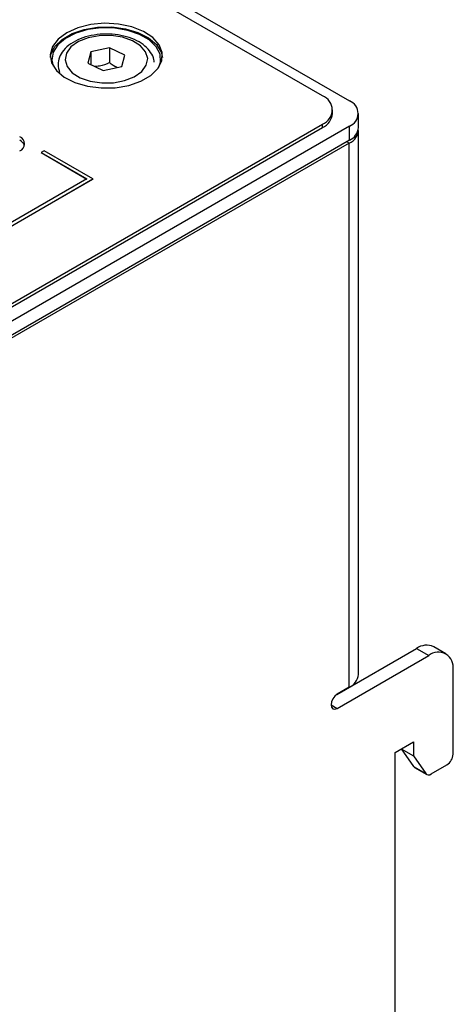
# Model space of a CAD drawing. Header units: millimetres. Extents: x 0 to 420, y 0 to 297.
# Tile 56 of 57: x 375 to 388, y 242 to 270. Entities that reach past the tile are written whole.
import ezdxf

# ---------------------------------------------------------------- set-up
doc = ezdxf.new("R2010")
doc.units = ezdxf.units.MM

msp = doc.modelspace()

# ---------------------------------------------------------------- linework, layer by layer
at = {"color": 7, "linetype": 'Continuous', "lineweight": 25}
for p, q in [((372.01, 275.476), (384.738, 268.129)), ((383.961, 268.272), (372.081, 275.129)), ((377.254, 269.544), (377.161, 269.215)), ((377.794, 269.663), (377.254, 269.544)), ((377.254, 269.544), (377.254, 269.172)), ((378.241, 269.452), (377.794, 269.663)), ((377.794, 269.663), (377.794, 269.234)), ((377.161, 269.215), (377.609, 269.005)), ((378.148, 269.123), (378.241, 269.452)), ((377.609, 269.005), (378.148, 269.123)), ((384.253, 267.761), (384.253, 267.863)), ((385.002, 267.353), (385.002, 267.761)), ((342.1, 243.289), (383.961, 267.455)), ((342.1, 243.187), (383.961, 267.353)), ((384.738, 267.394), (353.131, 249.147)), ((383.961, 267.353), (383.961, 267.455)), ((384.738, 266.986), (384.738, 267.394)), ((385.001, 251.513), (385.001, 267.272)), ((384.738, 266.986), (353.131, 248.739)), ((384.737, 266.905), (353.412, 248.821)), ((384.737, 251.145), (384.737, 266.905)), ((375.9, 266.682), (375.811, 266.631)), ((375.811, 266.631), (377.137, 265.865)), ((375.811, 266.631), (375.811, 266.629)), ((375.811, 266.629), (377.135, 265.864)), ((377.314, 265.865), (375.9, 266.682)), ((365.293, 258.926), (377.314, 265.865)), ((377.137, 265.865), (365.293, 259.028)), ((365.293, 258.924), (377.314, 265.863)), ((377.314, 265.865), (377.314, 265.863)), ((384.379, 250.939), (386.682, 252.268)), ((386.682, 252.268), (387.035, 252.064)), ((387.535, 252.113), (387.182, 252.317)), ((384.384, 250.533), (387.035, 252.064)), ((387.742, 249.206), (387.742, 251.656)), ((384.737, 251.145), (384.384, 250.941)), ((386.063, 249.257), (386.593, 249.563)), ((386.593, 249.563), (386.593, 249.155)), ((386.063, 234.764), (386.063, 249.257)), ((386.24, 249.359), (386.593, 249.155)), ((386.24, 249.359), (386.24, 249.359)), ((386.24, 249.359), (386.597, 248.851)), ((386.593, 249.155), (386.95, 248.647)), ((386.597, 248.851), (386.95, 248.647)), ((386.625, 248.825), (386.979, 248.621)), ((387.104, 248.633), (387.565, 248.9))]:
    msp.add_line(p, q, dxfattribs=at)
at = {"color": 8, "linetype": 'Continuous', "lineweight": 25}
for p, q in [((384.737, 266.905), (384.668, 266.945)), ((384.207, 250.635), (384.384, 250.533))]:
    msp.add_line(p, q, dxfattribs=at)
at = {"color": 7, "linetype": 'Continuous', "lineweight": 25, "flags": 128}
for points in [[(376.554, 270.098), (376.304, 269.912), (376.142, 269.697), (376.078, 269.464), (376.117, 269.23), (376.255, 269.009), (376.484, 268.815), (376.789, 268.659), (377.152, 268.552), (377.55, 268.501), (377.957, 268.508), (378.348, 268.574), (378.699, 268.694), (378.987, 268.86), (379.194, 269.062), (379.308, 269.288), (379.32, 269.523), (379.232, 269.753), (379.047, 269.962), (378.777, 270.139), (378.44, 270.271), (378.057, 270.35), (377.652, 270.373), (377.249, 270.336), (376.875, 270.242), (376.554, 270.098)], [(376.08, 269.384), (376.098, 269.48), (376.211, 269.705), (376.419, 269.908), (376.707, 270.074), (377.057, 270.194), (377.448, 270.259), (377.856, 270.267), (378.253, 270.215), (378.616, 270.109), (378.922, 269.953), (379.151, 269.759), (379.289, 269.537), (379.325, 269.384)], [(379.224, 269.106), (379.268, 269.249), (379.256, 269.477), (379.145, 269.695), (378.944, 269.892), (378.665, 270.053), (378.326, 270.169), (377.946, 270.232), (377.552, 270.24), (377.166, 270.19), (376.815, 270.086), (376.519, 269.936), (376.297, 269.747), (376.163, 269.533), (376.126, 269.306), (376.164, 269.133)], [(376.944, 268.798), (377.236, 268.697), (377.566, 268.647), (377.906, 268.653), (378.23, 268.714), (378.511, 268.825), (378.727, 268.977), (378.859, 269.158), (378.898, 269.354), (378.84, 269.548), (378.689, 269.724), (378.459, 269.869), (378.167, 269.97), (377.837, 270.02), (377.497, 270.015), (377.173, 269.954), (376.891, 269.843), (376.676, 269.69), (376.543, 269.509), (376.505, 269.314), (376.563, 269.12), (376.713, 268.943), (376.944, 268.798)], [(384.384, 250.941), (384.316, 250.887), (384.259, 250.809), (384.22, 250.721), (384.207, 250.635), (384.22, 250.565), (384.259, 250.521), (384.316, 250.51), (384.384, 250.533)], [(386.597, 248.851), (386.61, 248.836), (386.625, 248.825), (386.625, 248.825)]]:
    msp.add_lwpolyline(points, dxfattribs=at)
at = {"color": 7, "linetype": 'Continuous', "lineweight": 25}
for centre, radius, start, end in [((383.806, 267.863), 0.437, 290.7835, 69.2166), ((384.599, 267.761), 0.393, 290.7833, 69.2166), ((383.753, 267.811), 0.503, 294.3747, 354.3052), ((384.578, 267.294), 0.42, 292.1775, 1.8433), ((384.552, 267.398), 0.453, 294.3746, 354.3052), ((375.115, 266.884), 0.218, 290.7835, 69.2165), ((375.073, 266.739), 0.274, 20.0355, 64.2722), ((386.975, 251.859), 0.503, 65.693, 125.6175), ((387.311, 251.725), 0.437, 350.786, 129.2033), ((384.55, 251.558), 0.453, 294.3747, 354.3052), ((387.358, 249.223), 0.384, 302.6055, 357.3946), ((387.034, 248.718), 0.11, 220.5328, 309.2483)]:
    msp.add_arc(centre, radius, start, end, dxfattribs=at)
for points, knots in [([(379.083, 269.251), (379.083, 269.275), (379.081, 269.374), (378.991, 269.537), (378.826, 269.723), (378.588, 269.876), (378.293, 269.991), (377.957, 270.056), (377.606, 270.068), (377.26, 270.027), (376.939, 269.933), (376.662, 269.788), (376.457, 269.605), (376.334, 269.395), (376.287, 269.17), (376.326, 269.024), (376.346, 268.95)], [0, 0, 0, 0, 0.021779, 0.091725, 0.163101, 0.23869, 0.317029, 0.395627, 0.474015, 0.552511, 0.631477, 0.711403, 0.792558, 0.862385, 0.92963, 1, 1, 1, 1]), ([(377.794, 269.234), (377.698, 269.192), (377.552, 269.129), (377.406, 269.125), (377.357, 269.123)], [0, 0, 0, 0, 0.6604621, 1, 1, 1, 1]), ([(378.019, 269.094), (378.013, 269.096), (377.938, 269.119), (377.863, 269.179), (377.794, 269.234)], [0, 0, 0, 0, 0.074707, 1, 1, 1, 1])]:
    msp.add_open_spline(points, degree=3, knots=knots, dxfattribs=at)

doc.saveas('drawing.dxf')
